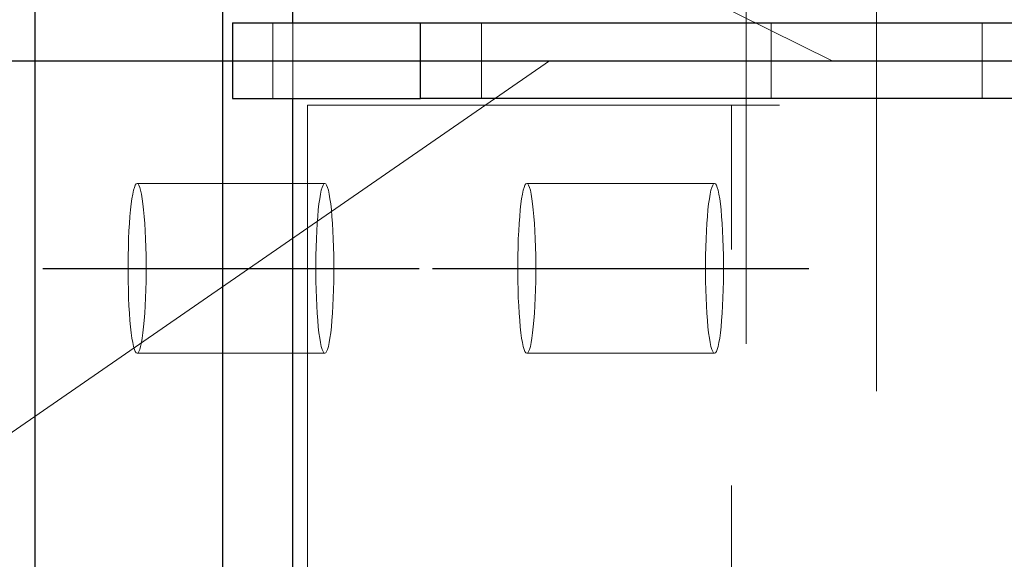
# Model space of a CAD drawing. Header units: millimetres. Extents: x 3536 to 4290, y 11030 to 11491.
# Tile 80 of 102: x 3810.26 to 3815.47, y 11348.51 to 11351.37. Entities that reach past the tile are written whole.
import ezdxf

# ---------------------------------------------------------------- set-up
doc = ezdxf.new("R2010")
doc.units = ezdxf.units.MM
doc.header["$LTSCALE"] = 10
doc.linetypes.add('HIDDEN', pattern=[0.375, 0.25, -0.125])
doc.linetypes.add('MITTE', pattern=[2, 1.25, -0.25, 0.25, -0.25])
for name, color, linetype, lineweight in [('PS_Hidden', 2, 'HIDDEN', 9), ('PS_Pos', 1, 'Continuous', 15), ('PS_SOLID', 7, 'Continuous', 30)]:
    doc.layers.add(name, color=color, linetype=linetype, lineweight=lineweight)
doc.layers.add('PS_MID', color=5, linetype='MITTE')
doc.layers.add('PS_SHAPE', color=3, linetype='Continuous')

# ---------------------------------------------------------------- blocks, each defined once
blk = doc.blocks.new('*X423')
at = {"layer": 'PS_Hidden', "color": 2, "linetype": 'HIDDEN'}
for p, q in [((3814.7972, 11345.6525), (3814.7972, 11356.6525)), ((3814.1071, 11355.9025), (3814.1071, 11346.4025)), ((3811.5996, 11351.3525), (3811.5996, 11350.9525)), ((3811.7057, 11350.9525), (3811.7057, 11351.3525)), ((3812.7057, 11350.9525), (3812.7057, 11351.3525)), ((3814.2398, 11350.9525), (3814.2398, 11351.3525)), ((3815.3571, 11351.3525), (3815.3571, 11350.9525)), ((3811.7837, 11350.9175), (3945.6191, 11350.9175)), ((3811.7837, 11350.9175), (3811.7837, 11346.4025)), ((3814.0292, 11346.4025), (3814.0292, 11350.9175)), ((3810.8669, 11350.4818), (3810.8624, 11350.466)), ((3810.8716, 11350.4933), (3810.8669, 11350.4818)), ((3810.8764, 11350.5002), (3810.8716, 11350.4933)), ((3810.8812, 11350.5025), (3810.8764, 11350.5002)), ((3810.886, 11350.5002), (3810.8812, 11350.5025)), ((3811.8755, 11350.5025), (3810.8812, 11350.5025)), ((3810.8908, 11350.4933), (3810.886, 11350.5002)), ((3810.8955, 11350.4818), (3810.8908, 11350.4933)), ((3810.9, 11350.466), (3810.8955, 11350.4818)), ((3811.8567, 11350.466), (3811.8612, 11350.4818)), ((3811.8612, 11350.4818), (3811.8659, 11350.4933)), ((3811.8659, 11350.4933), (3811.8707, 11350.5002)), ((3811.8707, 11350.5002), (3811.8755, 11350.5025)), ((3811.8755, 11350.5025), (3811.8804, 11350.5002)), ((3811.8804, 11350.5002), (3811.8852, 11350.4933)), ((3811.8852, 11350.4933), (3811.8898, 11350.4818)), ((3811.8898, 11350.4818), (3811.8944, 11350.466)), ((3812.931, 11350.4818), (3812.9265, 11350.466)), ((3812.9357, 11350.4933), (3812.931, 11350.4818)), ((3812.9405, 11350.5002), (3812.9357, 11350.4933)), ((3812.9453, 11350.5025), (3812.9405, 11350.5002)), ((3812.9502, 11350.5002), (3812.9453, 11350.5025)), ((3813.9397, 11350.5025), (3812.9453, 11350.5025)), ((3812.9549, 11350.4933), (3812.9502, 11350.5002)), ((3812.9596, 11350.4818), (3812.9549, 11350.4933)), ((3812.9642, 11350.466), (3812.9596, 11350.4818)), ((3813.9208, 11350.466), (3813.9254, 11350.4818)), ((3813.9254, 11350.4818), (3813.9301, 11350.4933)), ((3813.9301, 11350.4933), (3813.9348, 11350.5002)), ((3813.9348, 11350.5002), (3813.9397, 11350.5025)), ((3813.9397, 11350.5025), (3813.9445, 11350.5002)), ((3813.9445, 11350.5002), (3813.9493, 11350.4933)), ((3813.9493, 11350.4933), (3813.954, 11350.4818)), ((3813.954, 11350.4818), (3813.9585, 11350.466)), ((3810.858, 11350.4459), (3810.8539, 11350.4218)), ((3810.8624, 11350.466), (3810.858, 11350.4459)), ((3810.9044, 11350.4459), (3810.9, 11350.466)), ((3810.9085, 11350.4218), (3810.9044, 11350.4459)), ((3811.8483, 11350.4218), (3811.8524, 11350.4459)), ((3811.8524, 11350.4459), (3811.8567, 11350.466)), ((3811.8944, 11350.466), (3811.8987, 11350.4459)), ((3811.8987, 11350.4459), (3811.9028, 11350.4218)), ((3812.9221, 11350.4459), (3812.918, 11350.4218)), ((3812.9265, 11350.466), (3812.9221, 11350.4459)), ((3812.9685, 11350.4459), (3812.9642, 11350.466)), ((3812.9726, 11350.4218), (3812.9685, 11350.4459)), ((3813.9124, 11350.4218), (3813.9165, 11350.4459)), ((3813.9165, 11350.4459), (3813.9208, 11350.466)), ((3813.9585, 11350.466), (3813.9629, 11350.4459)), ((3813.9629, 11350.4459), (3813.967, 11350.4218)), ((3810.8501, 11350.3939), (3810.8466, 11350.3625)), ((3810.8539, 11350.4218), (3810.8501, 11350.3939)), ((3810.9123, 11350.3939), (3810.9085, 11350.4218)), ((3810.9158, 11350.3625), (3810.9123, 11350.3939)), ((3811.8409, 11350.3625), (3811.8444, 11350.3939)), ((3811.8444, 11350.3939), (3811.8483, 11350.4218)), ((3811.9028, 11350.4218), (3811.9066, 11350.3939)), ((3811.9066, 11350.3939), (3811.9102, 11350.3625)), ((3812.9142, 11350.3939), (3812.9107, 11350.3625)), ((3812.918, 11350.4218), (3812.9142, 11350.3939)), ((3812.9764, 11350.3939), (3812.9726, 11350.4218)), ((3812.9799, 11350.3625), (3812.9764, 11350.3939)), ((3813.9051, 11350.3625), (3813.9086, 11350.3939)), ((3813.9086, 11350.3939), (3813.9124, 11350.4218)), ((3813.967, 11350.4218), (3813.9708, 11350.3939)), ((3813.9708, 11350.3939), (3813.9743, 11350.3625)), ((3810.8434, 11350.3279), (3810.8407, 11350.2905)), ((3810.8466, 11350.3625), (3810.8434, 11350.3279)), ((3810.919, 11350.3279), (3810.9158, 11350.3625)), ((3810.9217, 11350.2905), (3810.919, 11350.3279)), ((3811.835, 11350.2905), (3811.8378, 11350.3279)), ((3811.8378, 11350.3279), (3811.8409, 11350.3625)), ((3811.9102, 11350.3625), (3811.9133, 11350.3279)), ((3811.9133, 11350.3279), (3811.9161, 11350.2905)), ((3812.9076, 11350.3279), (3812.9048, 11350.2905)), ((3812.9107, 11350.3625), (3812.9076, 11350.3279)), ((3812.9831, 11350.3279), (3812.9799, 11350.3625)), ((3812.9859, 11350.2905), (3812.9831, 11350.3279)), ((3813.8991, 11350.2905), (3813.9019, 11350.3279)), ((3813.9019, 11350.3279), (3813.9051, 11350.3625)), ((3813.9743, 11350.3625), (3813.9774, 11350.3279)), ((3813.9774, 11350.3279), (3813.9802, 11350.2905)), ((3810.8407, 11350.2905), (3810.8383, 11350.2506)), ((3810.9241, 11350.2506), (3810.9217, 11350.2905)), ((3811.8327, 11350.2506), (3811.835, 11350.2905)), ((3811.9161, 11350.2905), (3811.9184, 11350.2506)), ((3812.9048, 11350.2905), (3812.9024, 11350.2506)), ((3812.9882, 11350.2506), (3812.9859, 11350.2905)), ((3813.8968, 11350.2506), (3813.8991, 11350.2905)), ((3813.9802, 11350.2905), (3813.9826, 11350.2506)), ((3810.8383, 11350.2506), (3810.8364, 11350.2088)), ((3810.926, 11350.2088), (3810.9241, 11350.2506)), ((3811.8308, 11350.2088), (3811.8327, 11350.2506)), ((3811.9184, 11350.2506), (3811.9203, 11350.2088)), ((3812.9024, 11350.2506), (3812.9005, 11350.2088)), ((3812.9901, 11350.2088), (3812.9882, 11350.2506)), ((3813.8949, 11350.2088), (3813.8968, 11350.2506)), ((3813.9826, 11350.2506), (3813.9845, 11350.2088)), ((3810.8364, 11350.2088), (3810.835, 11350.1653)), ((3810.9274, 11350.1653), (3810.926, 11350.2088)), ((3811.8293, 11350.1653), (3811.8308, 11350.2088)), ((3811.9203, 11350.2088), (3811.9218, 11350.1653)), ((3812.9005, 11350.2088), (3812.8991, 11350.1653)), ((3812.9916, 11350.1653), (3812.9901, 11350.2088)), ((3813.8934, 11350.1653), (3813.8949, 11350.2088)), ((3813.9845, 11350.2088), (3813.9859, 11350.1653)), ((3810.834, 11350.1206), (3810.8335, 11350.0753)), ((3810.835, 11350.1653), (3810.834, 11350.1206)), ((3810.9284, 11350.1206), (3810.9274, 11350.1653)), ((3810.9289, 11350.0753), (3810.9284, 11350.1206)), ((3811.8278, 11350.0753), (3811.8283, 11350.1206)), ((3811.8283, 11350.1206), (3811.8293, 11350.1653)), ((3811.9218, 11350.1653), (3811.9227, 11350.1206)), ((3811.9227, 11350.1206), (3811.9232, 11350.0753)), ((3812.8981, 11350.1206), (3812.8976, 11350.0753)), ((3812.8991, 11350.1653), (3812.8981, 11350.1206)), ((3812.9925, 11350.1206), (3812.9916, 11350.1653)), ((3812.993, 11350.0753), (3812.9925, 11350.1206)), ((3813.892, 11350.0753), (3813.8925, 11350.1206)), ((3813.8925, 11350.1206), (3813.8934, 11350.1653)), ((3813.9859, 11350.1653), (3813.9869, 11350.1206)), ((3813.9869, 11350.1206), (3813.9874, 11350.0753)), ((3810.8335, 11350.0753), (3810.8335, 11350.0297)), ((3810.9289, 11350.0297), (3810.9289, 11350.0753)), ((3811.8278, 11350.0297), (3811.8278, 11350.0753)), ((3811.9232, 11350.0753), (3811.9232, 11350.0297)), ((3812.8976, 11350.0753), (3812.8976, 11350.0297)), ((3812.993, 11350.0297), (3812.993, 11350.0753)), ((3813.892, 11350.0297), (3813.892, 11350.0753)), ((3813.9874, 11350.0753), (3813.9874, 11350.0297)), ((3810.8335, 11350.0297), (3810.834, 11349.9843)), ((3810.9284, 11349.9843), (3810.9289, 11350.0297)), ((3811.8283, 11349.9843), (3811.8278, 11350.0297)), ((3811.9232, 11350.0297), (3811.9227, 11349.9843)), ((3812.8976, 11350.0297), (3812.8981, 11349.9843)), ((3812.9925, 11349.9843), (3812.993, 11350.0297)), ((3813.8925, 11349.9843), (3813.892, 11350.0297)), ((3813.9874, 11350.0297), (3813.9869, 11349.9843)), ((3810.834, 11349.9843), (3810.835, 11349.9397)), ((3810.9274, 11349.9397), (3810.9284, 11349.9843)), ((3811.8293, 11349.9397), (3811.8283, 11349.9843)), ((3811.9227, 11349.9843), (3811.9218, 11349.9397)), ((3812.8981, 11349.9843), (3812.8991, 11349.9397)), ((3812.9916, 11349.9397), (3812.9925, 11349.9843)), ((3813.8934, 11349.9397), (3813.8925, 11349.9843)), ((3813.9869, 11349.9843), (3813.9859, 11349.9397)), ((3810.835, 11349.9397), (3810.8364, 11349.8962)), ((3810.926, 11349.8962), (3810.9274, 11349.9397)), ((3811.8308, 11349.8962), (3811.8293, 11349.9397)), ((3811.9218, 11349.9397), (3811.9203, 11349.8962)), ((3812.8991, 11349.9397), (3812.9005, 11349.8962)), ((3812.9901, 11349.8962), (3812.9916, 11349.9397)), ((3813.8949, 11349.8962), (3813.8934, 11349.9397)), ((3813.9859, 11349.9397), (3813.9845, 11349.8962)), ((3810.8364, 11349.8962), (3810.8383, 11349.8543)), ((3810.9241, 11349.8543), (3810.926, 11349.8962)), ((3811.8327, 11349.8543), (3811.8308, 11349.8962)), ((3811.9203, 11349.8962), (3811.9184, 11349.8543)), ((3812.9005, 11349.8962), (3812.9024, 11349.8543)), ((3812.9882, 11349.8543), (3812.9901, 11349.8962)), ((3813.8968, 11349.8543), (3813.8949, 11349.8962)), ((3813.9845, 11349.8962), (3813.9826, 11349.8543)), ((3810.8383, 11349.8543), (3810.8407, 11349.8144)), ((3810.8407, 11349.8144), (3810.8434, 11349.777)), ((3810.919, 11349.777), (3810.9217, 11349.8144)), ((3810.9217, 11349.8144), (3810.9241, 11349.8543)), ((3811.835, 11349.8144), (3811.8327, 11349.8543)), ((3811.8378, 11349.777), (3811.835, 11349.8144)), ((3811.9161, 11349.8144), (3811.9133, 11349.777)), ((3811.9184, 11349.8543), (3811.9161, 11349.8144)), ((3812.9024, 11349.8543), (3812.9048, 11349.8144)), ((3812.9048, 11349.8144), (3812.9076, 11349.777)), ((3812.9831, 11349.777), (3812.9859, 11349.8144)), ((3812.9859, 11349.8144), (3812.9882, 11349.8543)), ((3813.8991, 11349.8144), (3813.8968, 11349.8543)), ((3813.9019, 11349.777), (3813.8991, 11349.8144)), ((3813.9802, 11349.8144), (3813.9774, 11349.777)), ((3813.9826, 11349.8543), (3813.9802, 11349.8144)), ((3810.8434, 11349.777), (3810.8466, 11349.7424)), ((3810.9158, 11349.7424), (3810.919, 11349.777)), ((3811.8409, 11349.7424), (3811.8378, 11349.777)), ((3811.9133, 11349.777), (3811.9102, 11349.7424)), ((3812.9076, 11349.777), (3812.9107, 11349.7424)), ((3812.9799, 11349.7424), (3812.9831, 11349.777)), ((3813.9051, 11349.7424), (3813.9019, 11349.777)), ((3813.9774, 11349.777), (3813.9743, 11349.7424)), ((3810.8466, 11349.7424), (3810.8501, 11349.711)), ((3810.8501, 11349.711), (3810.8539, 11349.6831)), ((3810.9085, 11349.6831), (3810.9123, 11349.711)), ((3810.9123, 11349.711), (3810.9158, 11349.7424)), ((3811.8444, 11349.711), (3811.8409, 11349.7424)), ((3811.8483, 11349.6831), (3811.8444, 11349.711)), ((3811.9066, 11349.711), (3811.9028, 11349.6831)), ((3811.9102, 11349.7424), (3811.9066, 11349.711)), ((3812.9107, 11349.7424), (3812.9142, 11349.711)), ((3812.9142, 11349.711), (3812.918, 11349.6831)), ((3812.9726, 11349.6831), (3812.9764, 11349.711)), ((3812.9764, 11349.711), (3812.9799, 11349.7424)), ((3813.9086, 11349.711), (3813.9051, 11349.7424)), ((3813.9124, 11349.6831), (3813.9086, 11349.711)), ((3813.9708, 11349.711), (3813.967, 11349.6831)), ((3813.9743, 11349.7424), (3813.9708, 11349.711)), ((3810.8539, 11349.6831), (3810.858, 11349.659)), ((3810.858, 11349.659), (3810.8624, 11349.6389)), ((3810.9, 11349.6389), (3810.9044, 11349.659)), ((3810.9044, 11349.659), (3810.9085, 11349.6831)), ((3811.8524, 11349.659), (3811.8483, 11349.6831)), ((3811.8567, 11349.6389), (3811.8524, 11349.659)), ((3811.8987, 11349.659), (3811.8944, 11349.6389)), ((3811.9028, 11349.6831), (3811.8987, 11349.659)), ((3812.918, 11349.6831), (3812.9221, 11349.659)), ((3812.9221, 11349.659), (3812.9265, 11349.6389)), ((3812.9642, 11349.6389), (3812.9685, 11349.659)), ((3812.9685, 11349.659), (3812.9726, 11349.6831)), ((3813.9165, 11349.659), (3813.9124, 11349.6831)), ((3813.9208, 11349.6389), (3813.9165, 11349.659)), ((3813.9629, 11349.659), (3813.9585, 11349.6389)), ((3813.967, 11349.6831), (3813.9629, 11349.659)), ((3810.8624, 11349.6389), (3810.8669, 11349.6231)), ((3810.8669, 11349.6231), (3810.8716, 11349.6117)), ((3810.8716, 11349.6117), (3810.8764, 11349.6048)), ((3810.8764, 11349.6048), (3810.8812, 11349.6025)), ((3810.8812, 11349.6025), (3810.886, 11349.6048)), ((3811.8755, 11349.6025), (3810.8812, 11349.6025)), ((3810.886, 11349.6048), (3810.8908, 11349.6117)), ((3810.8908, 11349.6117), (3810.8955, 11349.6231)), ((3810.8955, 11349.6231), (3810.9, 11349.6389)), ((3811.8612, 11349.6231), (3811.8567, 11349.6389)), ((3811.8659, 11349.6117), (3811.8612, 11349.6231)), ((3811.8707, 11349.6048), (3811.8659, 11349.6117)), ((3811.8755, 11349.6025), (3811.8707, 11349.6048)), ((3811.8804, 11349.6048), (3811.8755, 11349.6025)), ((3811.8852, 11349.6117), (3811.8804, 11349.6048)), ((3811.8898, 11349.6231), (3811.8852, 11349.6117)), ((3811.8944, 11349.6389), (3811.8898, 11349.6231)), ((3812.9265, 11349.6389), (3812.931, 11349.6231)), ((3812.931, 11349.6231), (3812.9357, 11349.6117)), ((3812.9357, 11349.6117), (3812.9405, 11349.6048)), ((3812.9405, 11349.6048), (3812.9453, 11349.6025)), ((3812.9453, 11349.6025), (3812.9502, 11349.6048)), ((3813.9397, 11349.6025), (3812.9453, 11349.6025)), ((3812.9502, 11349.6048), (3812.9549, 11349.6117)), ((3812.9549, 11349.6117), (3812.9596, 11349.6231)), ((3812.9596, 11349.6231), (3812.9642, 11349.6389)), ((3813.9254, 11349.6231), (3813.9208, 11349.6389)), ((3813.9301, 11349.6117), (3813.9254, 11349.6231)), ((3813.9348, 11349.6048), (3813.9301, 11349.6117)), ((3813.9397, 11349.6025), (3813.9348, 11349.6048)), ((3813.9445, 11349.6048), (3813.9397, 11349.6025)), ((3813.9493, 11349.6117), (3813.9445, 11349.6048)), ((3813.954, 11349.6231), (3813.9493, 11349.6117)), ((3813.9585, 11349.6389), (3813.954, 11349.6231))]:
    blk.add_line(p, q, dxfattribs=at)
at = {"layer": 'PS_MID', "color": 5, "linetype": 'MITTE'}
for p, q in [((3809.2057, 11351.1525), (3945.6191, 11351.1525)), ((3810.3812, 11350.0525), (3812.3755, 11350.0525)), ((3812.4453, 11350.0525), (3814.4397, 11350.0525))]:
    blk.add_line(p, q, dxfattribs=at)
at = {"layer": 'PS_SOLID', "color": 7, "linetype": 'Continuous'}
for p, q in [((3810.3399, 11356.6525), (3810.3399, 11345.6525)), ((3811.3343, 11356.6525), (3811.3343, 11345.6525)), ((3811.7057, 11351.3525), (3811.7057, 11355.9025)), ((3811.3874, 11351.3525), (3811.3874, 11350.9525)), ((3811.3874, 11351.3525), (3812.3817, 11351.3525)), ((3812.3817, 11350.9525), (3812.3817, 11351.3525)), ((3812.3817, 11351.3525), (3817.6719, 11351.3525)), ((3811.3874, 11350.9525), (3812.3817, 11350.9525)), ((3811.7057, 11346.4025), (3811.7057, 11350.9525)), ((3817.6719, 11350.9525), (3812.3817, 11350.9525))]:
    blk.add_line(p, q, dxfattribs=at)
blk = doc.blocks.new('*X435')
at = {"color": 1}
blk.add_line((3814.5636, 11351.1525), (3809.6152, 11353.6132), dxfattribs=at)
blk = doc.blocks.new('*X436')
at = {"color": 1}
blk.add_line((3813.0658, 11351.1525), (3807.9498, 11347.6169), dxfattribs=at)

msp = doc.modelspace()

# ---------------------------------------------------------------- block references
at = {"layer": 'PS_Pos'}
for name in ['*X435', '*X436']:
    msp.add_blockref(name, (0, 0), dxfattribs=at)
at = {"layer": 'PS_SHAPE'}
msp.add_blockref('*X423', (0, 0), dxfattribs=at)

doc.saveas('drawing.dxf')
